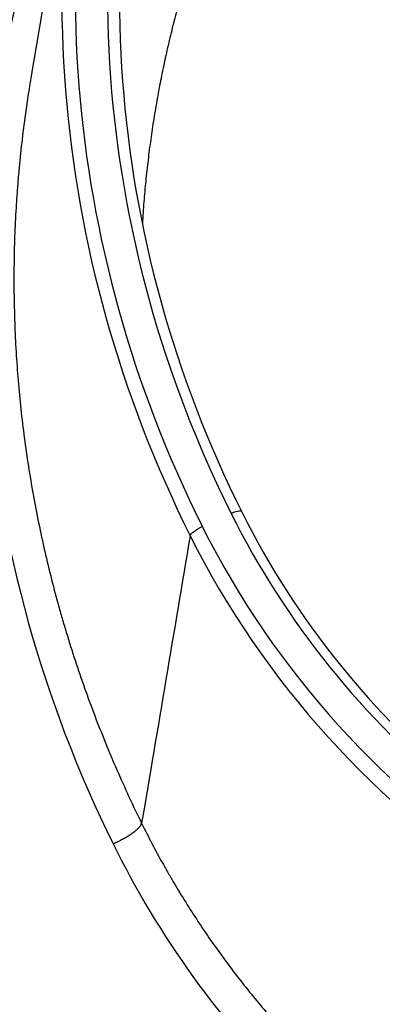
# Model space of a CAD drawing. Extents: x 2651 to 7771, y -1163 to 1075.
# Tile 25 of 256: x 3708 to 3719, y -519 to -490. Entities that reach past the tile are written whole.
import ezdxf

# ---------------------------------------------------------------- set-up
doc = ezdxf.new("R2010")
doc.units = 0
doc.header["$LTSCALE"] = 10
doc.layers.add('1', color=7, linetype='CONTINUOUS')

msp = doc.modelspace()

# ---------------------------------------------------------------- linework, layer by layer
at = {"layer": '1', "color": 7, "linetype": 'Continuous'}
msp.add_line((3709.852, -483.232), (3708.434, -491.573), dxfattribs=at)
at = {"layer": '1', "color": 253, "linetype": 'Continuous'}
for centre, major_axis, ratio, start_param, end_param in [((3748.661, -489.65), (37.538, -5.865), 0.94591, 2.984157, 3.733382), ((3748.661, -489.65), (-38.489, 6.013), 0.94591, 6.135217, 6.875307), ((3747.26, -498.56), (-39.555, 7.949), 0.953267, 6.19009, 6.916186), ((3714.392, -504.713), (-0.341, -0.17), 0.269258, 2.961273, 4.523343), ((3738.278, -494.179), (26.159, -4.087), 0.94591, 3.733382, 4.158105), ((3738.278, -494.179), (-27.11, 4.236), 0.94591, 0.59226, 1.668193), ((3633.974, -301.437), (-249.45, 38.973), 0.94591, 1.901209, 2.207966), ((3633.897, -301.926), (250.956, -39.209), 0.94591, 5.042802, 5.349559)]:
    msp.add_ellipse(centre, major_axis=major_axis, ratio=ratio, start_param=start_param, end_param=end_param, dxfattribs=at)
at = {"layer": '1', "color": 7, "linetype": 'Continuous'}
for centre, major_axis, ratio, start_param, end_param in [((3748.642, -489.772), (38.865, -6.072), 0.94591, 2.993625, 3.733714), ((3748.642, -489.771), (-37.162, 5.806), 0.94591, 6.12575, 6.874975), ((3738.26, -494.3), (-25.782, 4.028), 0.94591, 0.59179, 1.016512), ((3738.259, -494.301), (27.486, -4.294), 0.94591, 3.733851, 4.809785), ((3736.876, -503.098), (-28.262, 5.68), 0.953267, 0.633004, 0.962988)]:
    msp.add_ellipse(centre, major_axis=major_axis, ratio=ratio, start_param=start_param, end_param=end_param, dxfattribs=at)
at = {"layer": '1', "color": 253, "linetype": 'Continuous'}
for points, weights, degree in [([(3713.055, -488.615), (3712.348, -490.98), (3711.911, -493.421), (3711.759, -495.91)], [1, 0.986919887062, 0.977829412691, 0.972728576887], 3), ([(3710.886, -514.456), (3711.682, -514.109), (3711.739, -513.844)], [1, 0.709642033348, 1], 2)]:
    msp.add_rational_spline(points, weights, degree=degree, dxfattribs=at)
at = {"layer": '1', "color": 7, "linetype": 'Continuous'}
for points, knots in [([(3708.434, -491.572), (3708.415, -491.683), (3708.303, -492.362), (3708.21, -493.044), (3708.115, -493.904), (3708.072, -494.335), (3708.031, -494.839), (3708.016, -495.055), (3708.006, -495.2), (3708.001, -495.272), (3707.96, -495.921), (3707.916, -497.073), (3707.932, -498.795), (3708.03, -500.509), (3708.208, -502.217), (3708.468, -503.918), (3708.809, -505.612), (3709.091, -506.737), (3709.285, -507.439), (3709.325, -507.579), (3709.385, -507.789), (3709.406, -507.859), (3709.447, -507.999), (3709.552, -508.349), (3709.661, -508.697), (3709.934, -509.529), (3710.324, -510.628), (3710.986, -512.252), (3711.48, -513.316), (3711.739, -513.844)], [0, 0, 0, 0, 0.014778, 0.090565, 0.090565, 0.128458, 0.147404, 0.156878, 0.156878, 0.166351, 0.166351, 0.242137, 0.317923, 0.39371, 0.469496, 0.545282, 0.621069, 0.696855, 0.696855, 0.715801, 0.715801, 0.725275, 0.725275, 0.734748, 0.772641, 0.772641, 0.848427, 0.924214, 1, 1, 1, 1]), ([(3711.739, -513.844), (3711.938, -514.248), (3712.147, -514.646), (3712.421, -515.139), (3712.476, -515.237), (3712.561, -515.384), (3712.589, -515.432), (3712.645, -515.53), (3712.788, -515.773), (3712.934, -516.014), (3713.291, -516.587), (3713.786, -517.338), (3714.584, -518.427), (3715.436, -519.478), (3716.04, -520.153), (3716.43, -520.568), (3716.548, -520.691), (3716.667, -520.814), (3716.746, -520.896), (3716.786, -520.937), (3716.972, -521.125), (3717.12, -521.271), (3717.269, -521.415)], [0, 0, 0, 0, 0.1438, 0.1438, 0.179749, 0.179749, 0.197724, 0.197724, 0.215699, 0.287599, 0.287599, 0.431399, 0.575198, 0.718998, 0.862797, 0.862797, 0.898747, 0.916722, 0.916722, 0.934697, 0.934697, 1, 1, 1, 1])]:
    msp.add_open_spline(points, degree=3, knots=knots, dxfattribs=at)
at = {"layer": '1', "color": 253, "linetype": 'Continuous'}
msp.add_open_spline([(3713.187, -505.252), (3713.192, -505.22), (3713.234, -505.172), (3713.368, -505.071), (3713.46, -505.019), (3713.549, -504.98)], degree=3, knots=[0, 0, 0, 0, 0.5, 0.5, 1, 1, 1, 1], dxfattribs=at)
msp.add_open_spline([(3713.187, -505.252), (3712.704, -508.116), (3712.222, -510.98), (3711.739, -513.844)], degree=3, dxfattribs=at)

doc.saveas('drawing.dxf')
